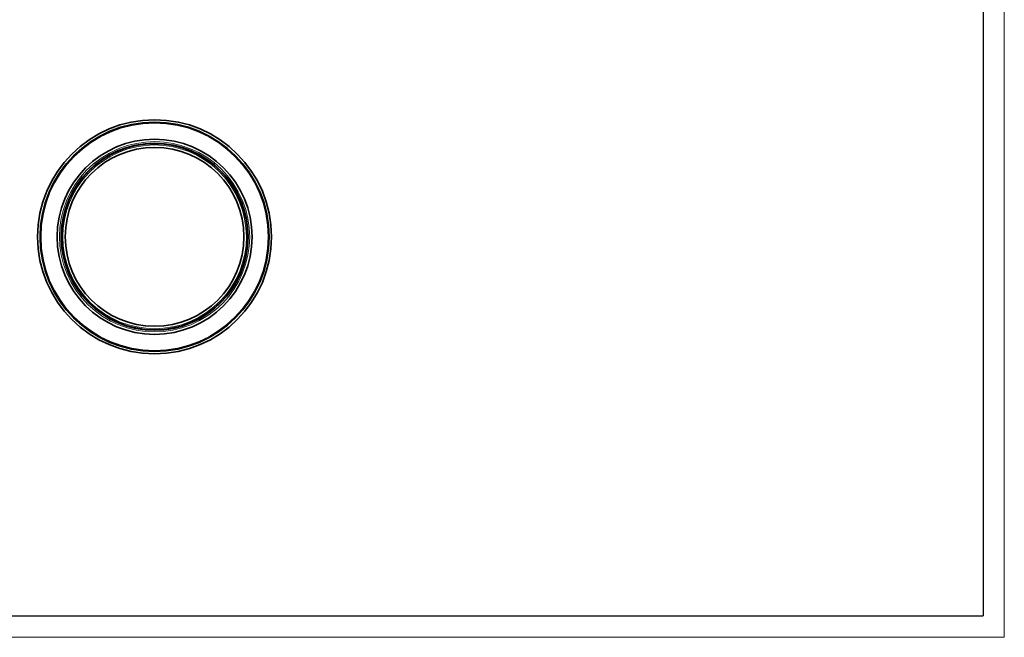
# Model space of a CAD drawing. Header units: millimetres. Extents: x -404827 to -46036, y 267324 to 306977.
# Tile 30 of 55: x -49152 to -49031, y 269696 to 269772. Entities that reach past the tile are written whole.
import ezdxf

# ---------------------------------------------------------------- set-up
doc = ezdxf.new("R2010")
doc.units = ezdxf.units.MM
doc.layers.add('1', color=7, linetype='Continuous', true_color=0xffffff)
doc.layers.add('1-粗实线', color=7, linetype='Continuous', lineweight=30)
doc.layers.add('3-细实线', color=7, linetype='Continuous', lineweight=20)

msp = doc.modelspace()

# ---------------------------------------------------------------- linework, layer by layer
at = {"layer": '1', "color": 7, "linetype": 'Continuous', "lineweight": 35}
for radius in [14.4, 14.1, 12, 11.5, 11.45, 11]:
    msp.add_circle((-49135.39, 269745.725), radius, dxfattribs=at)
at = {"layer": '1', "color": 7, "linetype": 'Continuous', "lineweight": 13}
msp.add_circle((-49135.39, 269745.725), 13.971, dxfattribs=at)
for radius, start, end in [(11.7, 28.30123, 208.30123), (11.3, 28.55769, 208.55769), (11.7, 208.30123, 28.30123), (11.3, 208.55769, 28.55769)]:
    msp.add_arc((-49135.39, 269745.725), radius, start, end, dxfattribs=at)
at = {"layer": '1', "color": 7, "linetype": 'Continuous', "lineweight": 35}
for start, end in [(0, 28.305), (180, 0)]:
    msp.add_arc((-49135.39, 269745.725), 11.5, start, end, dxfattribs=at)
at = {"layer": '1-粗实线'}
for p in [(-49033.435, 269849.548), (-49237.902, 269699.081)]:
    msp.add_line(p, (-49033.435, 269699.081), dxfattribs=at)
at = {"layer": '3-细实线', "lineweight": 18}
for p in [(-49030.814, 269852.17), (-49251.009, 269696.46)]:
    msp.add_line(p, (-49030.814, 269696.46), dxfattribs=at)

doc.saveas('drawing.dxf')
